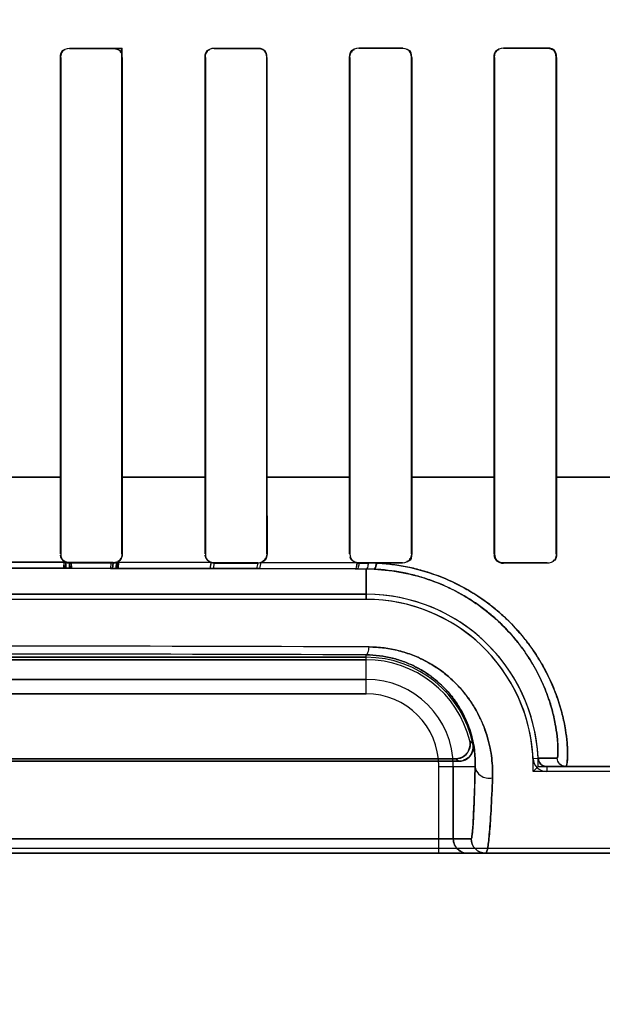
# Model space of a CAD drawing. Header units: millimetres. Extents: x 0 to 297, y 0 to 210.
# Tile 143 of 256: x 58.206 to 58.307, y 156.615 to 156.785. Entities that reach past the tile are written whole.
import ezdxf

# ---------------------------------------------------------------- set-up
doc = ezdxf.new("R2010")
doc.units = ezdxf.units.MM
doc.header["$LTSCALE"] = 16.335
doc.layers.get('0').update_dxf_attribs({"linetype": 'CONTINUOUS'})
for name, color, linetype in [('AXES_REF', 7, 'CONTINUOUS'), ('INTFCLR_1', 7, 'CONTINUOUS'), ('INTFCLR_72935', 7, 'CONTINUOUS')]:
    doc.layers.add(name, color=color, linetype=linetype)

msp = doc.modelspace()

# ---------------------------------------------------------------- linework, layer by layer
at = {"color": 7, "linetype": 'Continuous'}
for radius in [4.8479140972, 4.8475, 4.8164570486]:
    msp.add_circle((57.445730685, 154.9564782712), radius, dxfattribs=at)
msp.add_arc((57.445730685, 154.9564782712), 4.8, 278.2771290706, 261.7228709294, dxfattribs=at)
at = {"layer": 'AXES_REF', "color": 9, "linetype": 'Continuous'}
for radius in [4.4222561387, 2.9642884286]:
    msp.add_circle((57.445730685, 154.9564782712), radius, dxfattribs=at)
at = {"layer": 'AXES_REF', "color": 7, "linetype": 'Continuous'}
msp.add_arc((57.445730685, 154.9564782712), 4.91, 143.2753778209, 36.724622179, dxfattribs=at)
at = {"layer": 'INTFCLR_1', "color": 9, "linetype": 'Continuous'}
for p, q in [((58.2971204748, 156.7805627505), (58.2971204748, 156.7806184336)), ((58.2130827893, 156.7789711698), (58.2130304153, 156.7789711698)), ((58.21462047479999, 156.7805613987), (58.21462047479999, 156.7805090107)), ((58.22212047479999, 156.7805101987), (58.22212047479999, 156.7805626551)), ((58.2237123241, 156.7789711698), (58.2236598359, 156.7789711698)), ((58.2380765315, 156.7789711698), (58.23802381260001, 156.7789711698)), ((58.2396204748, 156.7805685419), (58.2396204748, 156.7805157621)), ((58.24712047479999, 156.7805193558), (58.24712047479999, 156.7805723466)), ((58.2487225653, 156.7789711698), (58.2486694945, 156.7789711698)), ((58.2630621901, 156.7789711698), (58.263008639, 156.7789711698)), ((58.2646204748, 156.7805842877), (58.2646204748, 156.7805306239)), ((58.2721204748, 156.7805367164), (58.2721204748, 156.7805907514)), ((58.2737415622, 156.7789711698), (58.273687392, 156.7789711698)), ((58.2880393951, 156.7789711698), (58.2879844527, 156.7789711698)), ((58.2896204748, 156.7806091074), (58.2896204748, 156.7805539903)), ((58.2987699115, 156.7789711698), (58.2987140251, 156.7789711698)), ((58.2130873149, 156.7064701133), (58.1986469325, 156.7064701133)), ((58.2380788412, 156.7064701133), (58.22365741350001, 156.7064701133)), ((58.2630617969, 156.7064701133), (58.248670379, 156.7064701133)), ((58.2880394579, 156.7064701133), (58.27368727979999, 156.7064701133)), ((58.31300832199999, 156.7064701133), (58.2987139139, 156.7064701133)), ((58.2130241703, 156.6932177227), (58.2130780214, 156.6932177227)), ((58.22366461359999, 156.6932177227), (58.2237185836, 156.6932177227)), ((58.2380175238, 156.6932177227), (58.2380717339, 156.6932177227)), ((58.2486743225, 156.6932177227), (58.2487288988, 156.6932177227)), ((58.2630022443, 156.6932177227), (58.2630573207, 156.6932177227)), ((58.27369231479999, 156.6932177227), (58.273748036, 156.6932177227)), ((58.2879778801, 156.6932177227), (58.2880344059, 156.6932177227)), ((58.29871909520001, 156.6932177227), (58.2987766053, 156.6932177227)), ((58.1977705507, 156.6917584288), (58.2139704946, 156.6917584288)), ((58.2139291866, 156.6906980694), (58.1978117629, 156.6906980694)), ((58.22203336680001, 156.6906914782), (58.2145736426, 156.690697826)), ((58.21462047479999, 156.6916739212), (58.21462047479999, 156.6916196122)), ((58.22212047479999, 156.6916183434), (58.22212047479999, 156.6916727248)), ((58.2388591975, 156.6906629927), (58.2226594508, 156.6906906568)), ((58.22275305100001, 156.691748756), (58.2390430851, 156.6917202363)), ((58.23904308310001, 156.6917202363), (58.23885919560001, 156.6906629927)), ((58.2394382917, 156.6906617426), (58.2388591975, 156.6906629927)), ((58.2396204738, 156.6916123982), (58.2394382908, 156.6906617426)), ((58.24689684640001, 156.6906425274), (58.2394382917, 156.6906617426)), ((58.2396204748, 156.6916671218), (58.2396204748, 156.6916123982)), ((58.2474172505, 156.6906409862), (58.24689684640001, 156.6906425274)), ((58.2471204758, 156.6916085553), (58.2468968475, 156.6906425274)), ((58.24712047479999, 156.6916085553), (58.24712047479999, 156.6916635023)), ((58.2476488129, 156.6916975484), (58.2474172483, 156.6906409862)), ((58.2639317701, 156.6905837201), (58.2474172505, 156.6906409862)), ((58.2476488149, 156.6916975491), (58.264255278, 156.6916385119)), ((58.2642979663, 156.6905822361), (58.2639317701, 156.6905837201)), ((58.2658704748, 156.6905757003), (58.2642979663, 156.6905822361)), ((58.2646204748, 156.6916521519), (58.2646204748, 156.6915964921)), ((58.2658704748, 156.6905757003), (58.2658704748, 156.6853299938)), ((58.2721204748, 156.691589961), (58.2721204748, 156.6916460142)), ((58.2896204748, 156.6916286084), (58.2896204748, 156.6915714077)), ((58.2971204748, 156.691561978), (58.2971204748, 156.6916197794)), ((58.2658704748, 156.6690144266), (58.2658704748, 156.6757431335)), ((58.1458704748, 156.6715140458), (58.2658704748, 156.6715140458)), ((58.2658704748, 156.6690144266), (58.1458704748, 156.6690144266)), ((58.2784137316, 156.6414711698), (58.2784137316, 156.6564711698)), ((58.2784137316, 156.6564711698), (58.2847039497, 156.6564711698)), ((58.2809133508, 156.6564711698), (58.2809133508, 156.6439711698)), ((58.2946960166, 156.6578567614), (58.2955766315, 156.6578991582)), ((58.2988688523, 156.6579060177), (58.2955766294, 156.6578991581)), ((58.2970751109, 156.6564711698), (58.2970751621, 156.6555895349)), ((58.2970752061, 156.6564711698), (58.4166464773, 156.6564711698)), ((58.2840086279, 156.6439711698), (58.1277323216, 156.6439711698)), ((57.995094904, 156.6414711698), (58.4166460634, 156.6414711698))]:
    msp.add_line(p, q, dxfattribs=at)
at = {"layer": 'INTFCLR_1', "color": 6, "linetype": 'Continuous'}
for p, q in [((58.2130304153, 156.7064711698), (58.2130304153, 156.7789711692)), ((58.2130827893, 156.7064711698), (58.2130827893, 156.7789711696)), ((58.2236598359, 156.7789711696), (58.2236598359, 156.7064711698)), ((58.2237123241, 156.7789711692), (58.2237123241, 156.7064711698)), ((58.23802381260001, 156.7064711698), (58.23802381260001, 156.7789711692)), ((58.2380765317, 156.7064711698), (58.2380765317, 156.7789711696)), ((58.2486694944, 156.7789711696), (58.2486694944, 156.7064711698)), ((58.2487225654, 156.7789711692), (58.2487225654, 156.7064711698)), ((58.2630086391, 156.7064711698), (58.2630086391, 156.7789711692)), ((58.2630621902, 156.7064711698), (58.2630621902, 156.7789711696)), ((58.2721204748, 156.7805907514), (58.2646204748, 156.7805842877)), ((58.2736873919, 156.7789711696), (58.2736873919, 156.7064711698)), ((58.2737415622, 156.7789711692), (58.2737415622, 156.7064711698)), ((58.2879844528, 156.7064711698), (58.2879844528, 156.7789711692)), ((58.2880393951, 156.7064711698), (58.2880393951, 156.7789711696)), ((58.298714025, 156.7789711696), (58.298714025, 156.7064711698)), ((58.2987699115, 156.7789711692), (58.2987699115, 156.7064711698)), ((58.2130241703, 156.6932177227), (58.2130304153, 156.7064711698)), ((58.2130780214, 156.6932177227), (58.2130827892, 156.7064711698)), ((58.2236598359, 156.7064711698), (58.22366461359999, 156.6932177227)), ((58.2237123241, 156.7064711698), (58.2237185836, 156.6932177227)), ((58.2380175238, 156.6932177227), (58.23802381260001, 156.7064711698)), ((58.2380717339, 156.6932177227), (58.2380765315, 156.7064711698)), ((58.2486694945, 156.7064711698), (58.2486743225, 156.6932177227)), ((58.2487225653, 156.7064711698), (58.2487288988, 156.6932177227)), ((58.2630022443, 156.6932177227), (58.263008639, 156.7064711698)), ((58.2630573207, 156.6932177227), (58.2630621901, 156.7064711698)), ((58.273687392, 156.7064711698), (58.27369231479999, 156.6932177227)), ((58.2737415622, 156.7064711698), (58.273748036, 156.6932177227)), ((58.2879778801, 156.6932177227), (58.2879844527, 156.7064711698)), ((58.2880344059, 156.6932177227), (58.2880393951, 156.7064711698)), ((58.2987140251, 156.7064711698), (58.29871909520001, 156.6932177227)), ((58.2987699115, 156.7064711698), (58.2987766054, 156.6932177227)), ((58.22212047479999, 156.6916727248), (58.21462047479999, 156.6916739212)), ((58.21462047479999, 156.6916196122), (58.22212047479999, 156.6916183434)), ((58.2390430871, 156.6917202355), (58.2396204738, 156.6916123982)), ((58.24712047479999, 156.6916635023), (58.2396204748, 156.6916671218)), ((58.2396204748, 156.6916123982), (58.24712047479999, 156.6916085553)), ((58.2721204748, 156.6916460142), (58.2646204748, 156.6916521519)), ((58.2646204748, 156.6915964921), (58.26620208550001, 156.6915951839)), ((58.2676470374, 156.6915939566), (58.26620208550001, 156.6915951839)), ((58.2721204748, 156.691589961), (58.2676470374, 156.6915939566)), ((58.2971204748, 156.6916197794), (58.2896204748, 156.6916286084)), ((58.2971204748, 156.691561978), (58.2896204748, 156.6915714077)), ((58.1458704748, 156.6862116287), (58.2658704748, 156.6862116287)), ((58.2658704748, 156.6853299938), (58.1458704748, 156.6853299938)), ((58.2658704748, 156.6753299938), (58.1458704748, 156.6753299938)), ((58.1458704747, 156.6748925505), (58.2658704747, 156.6748925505)), ((58.1298532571, 156.6573528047), (58.2818876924, 156.6573528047)), ((58.2813391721, 156.657790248), (58.13040177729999, 156.657790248)), ((58.4221204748, 156.6555895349), (58.29707513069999, 156.6555895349)), ((57.9950944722, 156.6423528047), (58.4166464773, 156.6423528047))]:
    msp.add_line(p, q, dxfattribs=at)
at = {"layer": 'INTFCLR_1', "color": 7, "linetype": 'Continuous'}
for p, q in [((58.213635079, 156.6918638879), (58.2135684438, 156.690698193)), ((58.2135684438, 156.690698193), (58.2148959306, 156.6906976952)), ((58.2149676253, 156.691581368), (58.213635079, 156.6918638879)), ((58.2139291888, 156.6906980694), (58.2139741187, 156.6917563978)), ((58.2146204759, 156.6916196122), (58.2145736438, 156.690697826)), ((58.2148959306, 156.6906976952), (58.2149676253, 156.691581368)), ((58.2217394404, 156.6915726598), (58.2216785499, 156.69069194)), ((58.2216785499, 156.69069194), (58.2229724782, 156.6906902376)), ((58.22304779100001, 156.6918431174), (58.2217394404, 156.6915726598)), ((58.2220333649, 156.6906914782), (58.2221204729, 156.6916183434)), ((58.2226594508, 156.6906906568), (58.22203336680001, 156.6906914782)), ((58.22275305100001, 156.691748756), (58.2226594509, 156.6906906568)), ((58.2229724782, 156.6906902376), (58.22304779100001, 156.6918431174))]:
    msp.add_line(p, q, dxfattribs=at)
for points in [[(58.2139741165, 156.6917563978), (58.21404267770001, 156.6917279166), (58.2141124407, 156.69170267), (58.2141832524, 156.6916807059), (58.2142549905, 156.6916620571), (58.2143274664, 156.6916467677), (58.2144004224, 156.6916348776), (58.2144736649, 156.6916263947), (58.2145470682, 156.6916213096), (58.21462047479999, 156.6916196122)], [(58.22212047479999, 156.6916183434), (58.2221927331, 156.6916199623), (58.2222648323, 156.6916248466), (58.2223366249, 156.6916329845), (58.2224079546, 156.691644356), (58.2224786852, 156.691658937), (58.2225487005, 156.6916767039), (58.2226178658, 156.6916976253), (58.22268602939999, 156.6917216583), (58.22275305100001, 156.691748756)], [(58.2889870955, 156.6916990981), (58.2890545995, 156.6916725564), (58.2891232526, 156.6916490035), (58.2891929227, 156.691628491), (58.2892636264, 156.6916110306), (58.2893350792, 156.6915967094), (58.2894066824, 156.6915856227), (58.28947813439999, 156.6915777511), (58.2895494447, 156.6915730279), (58.2896204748, 156.6915714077)], [(58.2955766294, 156.6578991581), (58.2955842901, 156.657803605), (58.2955979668, 156.6577091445), (58.2956175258, 156.6576161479), (58.2956427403, 156.6575252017), (58.2956734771, 156.6574364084), (58.2957098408, 156.6573494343), (58.2957518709, 156.657264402), (58.2957993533, 156.6571819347), (58.2958520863, 156.6571024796), (58.2959098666, 156.6570264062), (58.29597250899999, 156.6569540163), (58.2960397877, 156.65688563)], [(58.2960397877, 156.65688563), (58.2960695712, 156.6568579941), (58.2961022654, 156.6568293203), (58.29613800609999, 156.6567998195), (58.2961769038, 156.6567697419), (58.2962191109, 156.6567393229), (58.2962648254, 156.6567087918), (58.2963146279, 156.656678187), (58.2963681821, 156.6566481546), (58.2964242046, 156.6566197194), (58.2964817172, 156.6565935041), (58.29654161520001, 156.6565692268), (58.2966053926, 156.6565465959), (58.2966734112, 156.6565259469), (58.29674529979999, 156.6565078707), (58.2968214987, 156.6564927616), (58.29690208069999, 156.6564811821), (58.296986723, 156.6564737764), (58.2970752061, 156.6564711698)]]:
    msp.add_lwpolyline(points, dxfattribs=at)
at = {"layer": 'INTFCLR_1', "color": 6, "linetype": 'Continuous'}
for centre, radius, start, end in [((58.2471195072, 156.6932271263), 0.0016185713, 270.0342266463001, 289.0880179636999), ((58.264622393, 156.6932211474), 0.0016246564, 256.9403349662, 269.9323028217), ((58.2658704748, 156.6564711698), 0.0297404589, 2.7520509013, 89.99999997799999), ((58.2658704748, 156.6564711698), 0.028858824, 2.7519874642, 90.000000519), ((58.2658704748, 156.6564711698), 0.018858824, 11.888915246, 90.00000079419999), ((58.2658704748, 156.6564711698), 0.0184213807, 13.8352360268, 90.00000023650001), ((58.29707502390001, 156.6579712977), 0.0023817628, 182.7563374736, 270.0025623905)]:
    msp.add_arc(centre, radius, start, end, dxfattribs=at)
at = {"layer": 'INTFCLR_1', "color": 9, "linetype": 'Continuous'}
for centre, radius, start, end in [((58.2657214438, 156.6567581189), 0.0338179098, 87.41888879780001, 89.74750805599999), ((58.2059301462, 142.0937259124), 14.583512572, 89.7625335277, 90.23793416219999), ((58.2058702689, 141.7472092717), 14.9286544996, 89.76972018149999, 90.2302782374), ((58.2658704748, 156.6564711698), 0.0150428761, 1.31e-08, 89.99999999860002), ((58.2658704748, 156.6564711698), 0.0125432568, 359.9999999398, 89.99999975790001), ((58.2515126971, 156.6251202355), 0.0481478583, 47.0401801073, 47.9559478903), ((58.2558600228, 156.6252787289), 0.0413060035, 50.9411473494, 51.914340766)]:
    msp.add_arc(centre, radius, start, end, dxfattribs=at)
at = {"layer": 'INTFCLR_1', "color": 7, "linetype": 'Continuous'}
msp.add_arc((58.29707502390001, 156.6579712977), 0.0015001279, 182.756353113, 270.0033250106, dxfattribs=at)
at = {"layer": 'INTFCLR_1', "color": 6, "linetype": 'Continuous'}
for centre, major_axis, ratio, start_param, end_param in [((58.20587047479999, 156.7814711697), (0.2607760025, 0), 0.0034906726, -1.2438455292, -1.2133136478), ((58.20587047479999, 156.7814711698), (0.2607760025, 0), 0.0034906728, -1.5372363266, -1.5084419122), ((58.20587047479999, 156.7814711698), (0.2757760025, 0), 0.0034906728, -1.5390623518, -1.5118375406), ((58.20587047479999, 156.7814711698), (0.2607760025, 0), 0.0034906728, -1.4410108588, -1.4119473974), ((58.20587047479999, 156.7814711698), (0.2757760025, 0), 0.0034906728, -1.4481068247, -1.4206549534), ((58.20587047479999, 156.7814711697), (0.2757760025, 0), 0.0034906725, -1.3561158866, -1.328192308), ((58.20587047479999, 156.7814711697), (0.2757760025, 0), 0.0034906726, -1.2622347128, -1.2335556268)]:
    msp.add_ellipse(centre, major_axis=major_axis, ratio=ratio, start_param=start_param, end_param=end_param, dxfattribs=at)
for points in [[(58.2971204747, 156.7806184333), (58.2975952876, 156.7806190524), (58.2984056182, 156.7804788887), (58.2984056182, 156.7800040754)], [(58.2130304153, 156.7789711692), (58.2130304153, 156.7794718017), (58.2132392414, 156.7802948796), (58.2137398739, 156.7802949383)], [(58.2130827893, 156.7789711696), (58.2130827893, 156.7794879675), (58.2133475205, 156.7803101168), (58.2138643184, 156.780310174)], [(58.22212047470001, 156.780510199), (58.2226053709, 156.7805102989), (58.2234024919, 156.7803076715), (58.2234024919, 156.7798227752)], [(58.2237123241, 156.7789711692), (58.2237123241, 156.7794293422), (58.2235769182, 156.7802110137), (58.2231187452, 156.7802109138)], [(58.23802381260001, 156.7789711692), (58.23802381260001, 156.7794730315), (58.2382317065, 156.7802987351), (58.2387335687, 156.7802989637)], [(58.2380765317, 156.7789711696), (58.2380765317, 156.7794904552), (58.2383428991, 156.7803161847), (58.2388621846, 156.7803164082)], [(58.2471204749, 156.7805193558), (58.2476095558, 156.780519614), (58.2484127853, 156.7803136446), (58.2484127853, 156.7798245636)], [(58.2487225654, 156.7789711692), (58.2487225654, 156.779428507), (58.24859207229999, 156.7802111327), (58.2481347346, 156.780210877)], [(58.2630086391, 156.7789711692), (58.2630086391, 156.7794757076), (58.2632144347, 156.7803073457), (58.2637189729, 156.7803077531)], [(58.2630621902, 156.7789711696), (58.2630621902, 156.7794943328), (58.2633288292, 156.7803270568), (58.2638519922, 156.780327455)], [(58.2721204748, 156.7805367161), (58.2726174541, 156.7805371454), (58.2734320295, 156.7803246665), (58.2734320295, 156.7798276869)], [(58.2737415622, 156.7789711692), (58.2737415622, 156.7794300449), (58.2736153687, 156.7802177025), (58.2731564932, 156.7802172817)], [(58.2879844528, 156.7789711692), (58.2879844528, 156.7794256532), (58.28809749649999, 156.7802103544), (58.2885519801, 156.7802108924)], [(58.2880393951, 156.7789711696), (58.2880393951, 156.7794993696), (58.2883043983, 156.7803423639), (58.2888325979, 156.7803429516)], [(58.2971204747, 156.7805627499), (58.2976294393, 156.7805633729), (58.2984610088, 156.7803407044), (58.2984610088, 156.7798317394)], [(58.2139741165, 156.6917563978), (58.2135245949, 156.6919555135), (58.2130535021, 156.6924174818), (58.2130539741, 156.6929091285)], [(58.21462047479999, 156.6916739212), (58.214110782, 156.6916739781), (58.2132921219, 156.6919222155), (58.2132924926, 156.6924319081)], [(58.22275305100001, 156.691748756), (58.2232201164, 156.6919500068), (58.2236964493, 156.6924396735), (58.22369596, 156.6929482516)], [(58.22366461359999, 156.6932177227), (58.2236649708, 156.6927276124), (58.22345553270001, 156.6919241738), (58.22296542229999, 156.6919242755)], [(58.2390430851, 156.6917202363), (58.2385513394, 156.6919102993), (58.2380403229, 156.6924165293), (58.2380408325, 156.6929437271)], [(58.2396204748, 156.6916671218), (58.2391355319, 156.691667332), (58.2383358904, 156.6918657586), (58.2383362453, 156.6923507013)], [(58.2486743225, 156.6932177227), (58.2486747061, 156.692696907), (58.2484102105, 156.6918664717), (58.2478893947, 156.6918667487)], [(58.2487288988, 156.6932177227), (58.24872934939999, 156.6927549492), (58.248567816, 156.6921167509), (58.24813066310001, 156.691964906)], [(58.264255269, 156.6916385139), (58.2637684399, 156.6917516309), (58.2631172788, 156.692115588), (58.2631177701, 156.6926153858)], [(58.2646204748, 156.6916521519), (58.2641285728, 156.691652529), (58.263319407, 156.6918573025), (58.2633197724, 156.6923492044)], [(58.27369231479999, 156.6932177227), (58.2736927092, 156.6926925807), (58.2734283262, 156.6918537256), (58.2729031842, 156.6918541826)], [(58.273748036, 156.6932177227), (58.273748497, 156.6927545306), (58.2736187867, 156.6919603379), (58.2731555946, 156.691960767)], [(58.2896204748, 156.6916286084), (58.2891181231, 156.6916291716), (58.2882943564, 156.6918429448), (58.2882947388, 156.6923452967)], [(58.29871909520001, 156.6932177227), (58.2987194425, 156.6927687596), (58.2986009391, 156.6919954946), (58.2981519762, 156.6919960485)], [(58.2987766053, 156.6932177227), (58.298777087, 156.6927498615), (58.29865027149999, 156.6919455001), (58.29818241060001, 156.691946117)]]:
    msp.add_open_spline(points, degree=3, dxfattribs=at)
at = {"layer": 'INTFCLR_1', "color": 7, "linetype": 'Continuous'}
for points in [[(58.2879778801, 156.6932177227), (58.28797736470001, 156.6927134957), (58.28820708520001, 156.6920686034), (58.28867215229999, 156.6918737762)], [(58.2896204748, 156.6915714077), (58.2891016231, 156.6915717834), (58.2882475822, 156.691790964), (58.288250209, 156.6923098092)]]:
    msp.add_open_spline(points, degree=3, dxfattribs=at)
at = {"layer": 'INTFCLR_1', "color": 9, "linetype": 'Continuous'}
for points, knots in [([(58.2642552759, 156.6916385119), (58.2642363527, 156.6913841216), (58.2641917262, 156.6910744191), (58.2640514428, 156.690592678), (58.2639317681, 156.6905837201)], [0, 0, 0, 0, 0.6800622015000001, 1, 1, 1, 1]), ([(58.2646204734, 156.6915964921), (58.2646003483, 156.6913512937), (58.2645563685, 156.6910505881), (58.2644136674, 156.6905908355), (58.264297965, 156.6905822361)], [0, 0, 0, 0, 0.6795377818, 1, 1, 1, 1]), ([(58.2662020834, 156.6915951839), (58.2661815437, 156.6913486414), (58.2661376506, 156.6910438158), (58.2659877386, 156.6905841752), (58.2658704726, 156.6905757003)], [0, 0, 0, 0, 0.6778576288, 1, 1, 1, 1]), ([(58.2676470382, 156.6915939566), (58.2676160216, 156.691337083), (58.267558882, 156.6910144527), (58.267369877, 156.6905450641), (58.2672443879, 156.6905417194)], [0, 0, 0, 0, 0.6733216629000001, 1, 1, 1, 1]), ([(58.2672443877, 156.6905417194), (58.2680891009, 156.6905036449), (58.2697696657, 156.6903645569), (58.2730468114, 156.6898447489), (58.2769761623, 156.6887699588), (58.2806610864, 156.6871664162), (58.2833936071, 156.685615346), (58.2859149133, 156.6839434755), (58.2887415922, 156.6816308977), (58.2911839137, 156.679039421), (58.2928617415, 156.6768855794), (58.294299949, 156.6747909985), (58.2957693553, 156.6722058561), (58.2968987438, 156.6696087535), (58.2975847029, 156.6676370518), (58.2981031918, 156.6658893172), (58.29855338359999, 156.6639267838), (58.2988253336, 156.6621109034), (58.2989430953, 156.6608654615), (58.29899680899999, 156.6599954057), (58.2990119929, 156.6592167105), (58.2990004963, 156.6585026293), (58.2989482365, 156.6581702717), (58.2989188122, 156.6579070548), (58.2988688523, 156.6579060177)], [0, 0, 0, 0, 0.0504212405, 0.1004377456, 0.1977142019, 0.2924207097, 0.3392293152, 0.3849396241, 0.4726918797, 0.5563308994, 0.5966842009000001, 0.635405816, 0.7077615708, 0.7736070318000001, 0.8039698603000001, 0.8322052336, 0.8822780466, 0.9239110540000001, 0.9415341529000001, 0.9569574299, 0.9756299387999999, 0.9889568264, 0.9970202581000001, 1, 1, 1, 1]), ([(58.2676470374, 156.6915939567), (58.2685337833, 156.6915530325), (58.2702981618, 156.6914038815), (58.2737389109, 156.6908450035), (58.2778644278, 156.6896879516), (58.281727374, 156.6879632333), (58.28458943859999, 156.6862955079), (58.28723251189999, 156.6844961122), (58.2901916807, 156.682005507), (58.2927401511, 156.6792189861), (58.294486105, 156.6769024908), (58.2959820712, 156.6746474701), (58.2975030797, 156.6718640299), (58.2986618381, 156.6690706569), (58.2993556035, 156.6669488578), (58.29987615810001, 156.6650672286), (58.3003150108, 156.6629523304), (58.3005797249, 156.6608586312), (58.3006710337, 156.6592473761), (58.30067592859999, 156.65812182), (58.3006113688, 156.6572335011), (58.300541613, 156.6567803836), (58.30043760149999, 156.6564711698), (58.3003672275, 156.6564711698)], [0, 0, 0, 0, 0.04984565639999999, 0.0993063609, 0.1955864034, 0.2894932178, 0.3359887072, 0.3814539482, 0.4689086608, 0.5524835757, 0.5928872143, 0.6317034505, 0.7043587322, 0.7706014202, 0.801198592, 0.829664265, 0.8802021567, 0.9222804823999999, 0.9481976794, 0.9704372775, 0.9863342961, 0.9960483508, 1, 1, 1, 1]), ([(58.265870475, 156.6757431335), (58.2660302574, 156.675755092), (58.2662636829, 156.6763564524), (58.2663326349, 156.6767785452), (58.2663723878, 156.677113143)], [0, 0, 0, 0, 0.3222760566, 1, 1, 1, 1]), ([(58.2663723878, 156.677113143), (58.2672481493, 156.6771104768), (58.268979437, 156.6769937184), (58.2715124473, 156.6765075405), (58.2739159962, 156.6757348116), (58.276163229, 156.674707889), (58.2782286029, 156.6734617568), (58.2806771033, 156.6715835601), (58.2827552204, 156.6693855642), (58.2844094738, 156.6669927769), (58.285734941, 156.6646132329), (58.2866948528, 156.6621494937), (58.2873001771, 156.6596810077), (58.2876688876, 156.6573462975), (58.2877385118, 156.6556035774), (58.2876950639, 156.6544715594)], [0, 0, 0, 0, 0.0757759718, 0.1496710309, 0.2226564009, 0.2936903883, 0.3629880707, 0.4309042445, 0.5602776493, 0.6225012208, 0.682281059, 0.7956567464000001, 0.8498655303, 0.9019795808, 1, 1, 1, 1]), ([(58.265870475, 156.6757431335), (58.2666392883, 156.6757396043), (58.26815865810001, 156.6756404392), (58.270382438, 156.6752244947), (58.2724937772, 156.6745660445), (58.2744687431, 156.6736903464), (58.2762847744, 156.672627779), (58.27843695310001, 156.6710301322), (58.2802701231, 156.6691589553), (58.2817345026, 156.667118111), (58.2829082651, 156.6650955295), (58.2837658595, 156.6629993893), (58.2843135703, 156.6608977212), (58.2846552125, 156.6589147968), (58.2847304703, 156.6574332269), (58.2847039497, 156.6564711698)], [0, 0, 0, 0, 0.07690056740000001, 0.1518542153, 0.2257912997, 0.2976054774, 0.3674917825, 0.4357938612, 0.5653026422, 0.6273116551, 0.6867147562, 0.7989149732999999, 0.8524020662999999, 0.9037346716, 1, 1, 1, 1]), ([(58.2840086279, 156.6439711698), (58.2840811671, 156.6439718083), (58.2841177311, 156.6443608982), (58.2843007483, 156.6452341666), (58.28439145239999, 156.6477151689), (58.28458366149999, 156.6515098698), (58.2846596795, 156.6546616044), (58.2847039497, 156.6564711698)], [0, 0, 0, 0, 0.0173533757, 0.0648921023, 0.2544547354, 0.5669894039, 1, 1, 1, 1]), ([(58.2847039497, 156.6564711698), (58.2847114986, 156.655864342), (58.2855696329, 156.654578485), (58.28699982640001, 156.6543637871), (58.2876950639, 156.6544715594)], [0, 0, 0, 0, 0.4631161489, 1, 1, 1, 1]), ([(58.3003672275, 156.6564711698), (58.2999946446, 156.6564711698), (58.2992201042, 156.6567730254), (58.2988850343, 156.6575337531), (58.2988688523, 156.6579060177)], [0, 0, 0, 0, 0.4999776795, 1, 1, 1, 1]), ([(58.2876950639, 156.6544715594), (58.2876231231, 156.6525891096), (58.2875095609, 156.6499611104), (58.287311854, 156.646725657), (58.2871666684, 156.64488012), (58.2870249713, 156.643460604), (58.2868660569, 156.642390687), (58.2867440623, 156.6418343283), (58.2865962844, 156.6414711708), (58.2865083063, 156.6414711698)], [0, 0, 0, 0, 0.4308322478, 0.6012018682, 0.7420615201, 0.8526105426, 0.9315352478, 0.9798793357, 1, 1, 1, 1]), ([(58.2809133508, 156.6439711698), (58.2809133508, 156.6434011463), (58.2813695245, 156.6420850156), (58.28270869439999, 156.6414711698), (58.2834129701, 156.6414711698)], [0, 0, 0, 0, 0.447323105, 1, 1, 1, 1]), ([(58.2865083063, 156.6414711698), (58.28587056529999, 156.6414711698), (58.2845418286, 156.6420046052), (58.2840086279, 156.6433333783), (58.2840086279, 156.6439711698)], [0, 0, 0, 0, 0.4999802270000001, 1, 1, 1, 1])]:
    msp.add_open_spline(points, degree=3, knots=knots, dxfattribs=at)
at = {"layer": 'INTFCLR_1', "color": 6, "linetype": 'Continuous'}
for points, knots in [([(58.2837574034, 156.6608762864), (58.2838863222, 156.6603528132), (58.28379943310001, 156.6587923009), (58.2822435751, 156.657790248), (58.2813391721, 156.657790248)], [0, 0, 0, 0, 0.3734727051, 1, 1, 1, 1]), ([(58.2818876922, 156.6573528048), (58.2824173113, 156.6573528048), (58.2838823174, 156.6577955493), (58.2845078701, 156.6594865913), (58.2843247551, 156.6603563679)], [0, 0, 0, 0, 0.373375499, 1, 1, 1, 1])]:
    msp.add_open_spline(points, degree=3, knots=knots, dxfattribs=at)
at = {"layer": 'INTFCLR_72935', "color": 9, "linetype": 'Continuous'}
for p, q in [((58.2971204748, 156.7806184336), (58.2971204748, 156.7805627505)), ((58.2130304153, 156.7789711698), (58.2130827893, 156.7789711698)), ((58.21462047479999, 156.7805090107), (58.21462047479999, 156.7805613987)), ((58.23802381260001, 156.7789711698), (58.2380765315, 156.7789711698)), ((58.2396204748, 156.7805157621), (58.2396204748, 156.7805685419)), ((58.24712047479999, 156.7805723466), (58.24712047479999, 156.7805193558)), ((58.2486694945, 156.7789711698), (58.2487225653, 156.7789711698)), ((58.263008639, 156.7789711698), (58.2630621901, 156.7789711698)), ((58.2646204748, 156.780530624), (58.2646204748, 156.7805842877)), ((58.2721204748, 156.7805907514), (58.2721204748, 156.7805367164)), ((58.273687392, 156.7789711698), (58.2737415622, 156.7789711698)), ((58.2879844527, 156.7789711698), (58.2880393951, 156.7789711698)), ((58.2896204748, 156.7805539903), (58.2896204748, 156.7806091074)), ((58.2987140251, 156.7789711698), (58.2987699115, 156.7789711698)), ((58.1986536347, 156.7064701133), (58.213094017, 156.7064701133)), ((58.2236571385, 156.7064701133), (58.23807826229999, 156.7064701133)), ((58.2486713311, 156.7064701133), (58.2630618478, 156.7064701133)), ((58.2736871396, 156.7064701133), (58.2880394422, 156.7064701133)), ((58.2987140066, 156.7064701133), (58.3130077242, 156.7064701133)), ((58.2130780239, 156.6932211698), (58.2130241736, 156.6932211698)), ((58.22371858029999, 156.6932211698), (58.2236646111, 156.6932211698)), ((58.2380717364, 156.6932211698), (58.2380175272, 156.6932211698)), ((58.2487288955, 156.6932211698), (58.24867432, 156.6932211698)), ((58.26305732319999, 156.6932211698), (58.2630022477, 156.6932211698)), ((58.2737480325, 156.6932211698), (58.27369231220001, 156.6932211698)), ((58.2880344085, 156.6932211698), (58.2879778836, 156.6932211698)), ((58.2987766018, 156.6932211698), (58.2987190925, 156.6932211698)), ((58.2139782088, 156.6917584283), (58.1977630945, 156.6917584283)), ((58.1978039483, 156.6906980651), (58.2139370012, 156.6906980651)), ((58.2145735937, 156.6906978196), (58.22203327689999, 156.6906914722)), ((58.21462047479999, 156.691623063), (58.21462047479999, 156.6916773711)), ((58.22212047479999, 156.6916761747), (58.22212047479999, 156.6916217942)), ((58.2226514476, 156.690690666), (58.2388682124, 156.6906629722)), ((58.2390521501, 156.6917202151), (58.222745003, 156.6917487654)), ((58.2390521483, 156.6917202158), (58.2388682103, 156.6906629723)), ((58.2388682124, 156.6906629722), (58.239438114, 156.690661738)), ((58.239438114, 156.690661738), (58.2468966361, 156.6906425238)), ((58.2396204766, 156.691615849), (58.2394381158, 156.690661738)), ((58.2396204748, 156.691615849), (58.2396204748, 156.6916705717)), ((58.2471204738, 156.6916120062), (58.2468966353, 156.6906425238)), ((58.2468966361, 156.6906425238), (58.2474073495, 156.6906410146)), ((58.24712047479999, 156.6916669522), (58.24712047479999, 156.6916120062)), ((58.2476388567, 156.6916975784), (58.2474073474, 156.6906410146)), ((58.2474073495, 156.6906410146), (58.2639471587, 156.6905836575)), ((58.2642707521, 156.6916384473), (58.2476388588, 156.6916975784)), ((58.2639471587, 156.6905836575), (58.2642976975, 156.6905822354)), ((58.2642976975, 156.6905822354), (58.2658704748, 156.6905756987)), ((58.2646204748, 156.691599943), (58.2646204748, 156.6916556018)), ((58.2658704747, 156.6853299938), (58.2658704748, 156.6905756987)), ((58.2721204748, 156.6916494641), (58.2721204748, 156.6915934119)), ((58.2896204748, 156.6915748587), (58.2896204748, 156.6916320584)), ((58.2971204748, 156.6916232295), (58.2971204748, 156.6915654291)), ((58.2658704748, 156.6690144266), (58.2658704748, 156.6757431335)), ((58.2658704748, 156.6715140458), (58.1458704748, 156.6715140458)), ((58.1458704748, 156.6690144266), (58.2658704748, 156.6690144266)), ((58.2784137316, 156.6414711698), (58.2784137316, 156.6564711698)), ((58.2784137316, 156.6564711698), (58.2847039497, 156.6564711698)), ((58.2809133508, 156.6439711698), (58.2809133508, 156.6564711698)), ((58.2955766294, 156.6578991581), (58.2988688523, 156.6579060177)), ((58.4166464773, 156.6564711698), (58.29707513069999, 156.6564711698)), ((58.1277323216, 156.6439711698), (58.2840086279, 156.6439711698)), ((58.4166460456, 156.6414711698), (57.9950948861, 156.6414711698))]:
    msp.add_line(p, q, dxfattribs=at)
at = {"layer": 'INTFCLR_72935', "color": 6, "linetype": 'Continuous'}
for p, q in [((58.2130304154, 156.7789711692), (58.2130304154, 156.7064711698)), ((58.2130827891, 156.7789711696), (58.2130827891, 156.7064711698)), ((58.2236598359, 156.7805105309), (58.2237123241, 156.7805630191)), ((58.223659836, 156.7064711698), (58.223659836, 156.7805105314)), ((58.2237123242, 156.7064711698), (58.2237123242, 156.7805630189)), ((58.23802381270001, 156.7789711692), (58.23802381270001, 156.7064711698)), ((58.2380765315, 156.7789711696), (58.2380765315, 156.7064711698)), ((58.2486694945, 156.7064711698), (58.2486694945, 156.7789711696)), ((58.2487225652, 156.7064711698), (58.2487225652, 156.7789711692)), ((58.263008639, 156.7789711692), (58.263008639, 156.7064711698)), ((58.26306219, 156.7789711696), (58.26306219, 156.7064711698)), ((58.2736873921, 156.7064711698), (58.2736873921, 156.7789711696)), ((58.2737415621, 156.7064711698), (58.2737415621, 156.7789711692)), ((58.2879844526, 156.7789711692), (58.2879844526, 156.7064711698)), ((58.288039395, 156.7789711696), (58.288039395, 156.7064711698)), ((58.2987140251, 156.7064711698), (58.2987140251, 156.7789711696)), ((58.2987699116, 156.7064711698), (58.2987699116, 156.7789711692)), ((58.2130241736, 156.6932211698), (58.2130304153, 156.7064711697)), ((58.2130827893, 156.7064711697), (58.2130780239, 156.6932211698)), ((58.2236646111, 156.6932211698), (58.2236598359, 156.7064711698)), ((58.2237123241, 156.7064711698), (58.22371858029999, 156.6932211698)), ((58.2380175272, 156.6932211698), (58.23802381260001, 156.7064711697)), ((58.2380765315, 156.7064711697), (58.2380717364, 156.6932211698)), ((58.24867432, 156.6932211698), (58.2486694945, 156.7064711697)), ((58.2487225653, 156.7064711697), (58.2487288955, 156.6932211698)), ((58.2630022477, 156.6932211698), (58.263008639, 156.7064711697)), ((58.2630621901, 156.7064711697), (58.26305732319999, 156.6932211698)), ((58.27369231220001, 156.6932211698), (58.273687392, 156.7064711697)), ((58.2737415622, 156.7064711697), (58.2737480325, 156.6932211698)), ((58.2879778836, 156.6932211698), (58.2879844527, 156.7064711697)), ((58.2880393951, 156.7064711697), (58.2880344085, 156.6932211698)), ((58.2987190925, 156.6932211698), (58.2987140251, 156.7064711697)), ((58.2987699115, 156.7064711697), (58.2987766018, 156.6932211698)), ((58.21462047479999, 156.6916773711), (58.22212047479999, 156.6916761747)), ((58.22212047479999, 156.6916217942), (58.21462047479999, 156.691623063)), ((58.2396204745, 156.691615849), (58.2390521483, 156.6917202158)), ((58.2396204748, 156.6916705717), (58.24712047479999, 156.6916669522)), ((58.24712047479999, 156.6916120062), (58.2396204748, 156.691615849)), ((58.2646204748, 156.6916556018), (58.2721204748, 156.6916494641)), ((58.2662023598, 156.6915986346), (58.2646204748, 156.691599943)), ((58.26756863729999, 156.691597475), (58.2662023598, 156.6915986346)), ((58.2721204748, 156.6915934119), (58.26756863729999, 156.691597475)), ((58.2896204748, 156.6916320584), (58.2971204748, 156.6916232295)), ((58.2971204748, 156.6915654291), (58.2896204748, 156.6915748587)), ((58.2658704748, 156.6862116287), (58.1458704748, 156.6862116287)), ((58.2658704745, 156.6853299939), (58.1458704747, 156.6853299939)), ((58.1458704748, 156.6753299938), (58.2658704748, 156.6753299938)), ((58.2658704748, 156.6748925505), (58.1458704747, 156.6748925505)), ((58.2818876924, 156.6573528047), (58.1298532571, 156.6573528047)), ((58.1304017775, 156.657790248), (58.2813391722, 156.657790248)), ((58.2956109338, 156.6564711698), (58.2947158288, 156.6555895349)), ((58.2956109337, 156.6564711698), (58.29707513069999, 156.6564711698)), ((58.4221204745, 156.6555895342), (58.2947158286, 156.6555895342)), ((57.9950944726, 156.6423528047), (58.4166464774, 156.6423528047))]:
    msp.add_line(p, q, dxfattribs=at)
at = {"layer": 'INTFCLR_72935', "color": 7, "linetype": 'Continuous'}
for p, q in [((58.2149334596, 156.690697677), (58.2136187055, 156.6906981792)), ((58.2139819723, 156.6917563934), (58.2139369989, 156.6906980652)), ((58.2139370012, 156.6906980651), (58.2145735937, 156.6906978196)), ((58.2145735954, 156.6906978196), (58.2146204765, 156.691623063)), ((58.2148661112, 156.6916361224), (58.2149334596, 156.690697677)), ((58.2217241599, 156.690691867), (58.2217875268, 156.6915867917)), ((58.22300507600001, 156.690690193), (58.2217241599, 156.690691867)), ((58.2217875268, 156.6915867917), (58.22308295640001, 156.6918506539)), ((58.2221204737, 156.6916217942), (58.2220332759, 156.6906914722)), ((58.2226514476, 156.690690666), (58.222745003, 156.6917487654)), ((58.22308295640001, 156.6918506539), (58.22300507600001, 156.690690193))]:
    msp.add_line(p, q, dxfattribs=at)
for points in [[(58.21462047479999, 156.691623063), (58.2145477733, 156.6916247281), (58.2144751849, 156.6916297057), (58.214402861, 156.6916379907), (58.2143309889, 156.6916495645), (58.2142596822, 156.6916644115), (58.2141889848, 156.6916825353), (58.2141190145, 156.6917039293), (58.21404996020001, 156.6917285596), (58.2139819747, 156.6917563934)], [(58.222745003, 156.6917487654), (58.2226787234, 156.6917223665), (58.2226113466, 156.6916989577), (58.2225430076, 156.6916785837), (58.22247384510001, 156.6916612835), (58.2224039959, 156.6916470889), (58.2223335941, 156.6916360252), (58.2222627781, 156.6916281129), (58.2221916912, 156.6916233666), (58.22212047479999, 156.6916217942)], [(58.2896204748, 156.6915748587), (58.2895490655, 156.6915764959), (58.2894776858, 156.6915812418), (58.28940647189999, 156.6915891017), (58.2893356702, 156.6916000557), (58.2892653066, 156.6916141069), (58.2891951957, 156.6916313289), (58.28912538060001, 156.6916517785), (58.2890561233, 156.691675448), (58.2889875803, 156.6917023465)]]:
    msp.add_lwpolyline(points, dxfattribs=at)
at = {"layer": 'INTFCLR_72935', "color": 6, "linetype": 'Continuous'}
for centre, radius, start, end in [((58.2471196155, 156.693230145), 0.0016181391, 270.0303931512, 288.7166286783), ((58.2646223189, 156.6932241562), 0.0016242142, 257.4991620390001, 269.9349507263), ((58.2658704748, 156.6564711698), 0.0297404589, 0, 89.99999998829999), ((58.2658704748, 156.6564711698), 0.028858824, 358.2493444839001, 90.000000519), ((58.2658704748, 156.6564711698), 0.018858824, 11.888915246, 90.00000079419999), ((58.2658704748, 156.6564711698), 0.0184213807, 13.8352360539, 89.9999998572)]:
    msp.add_arc(centre, radius, start, end, dxfattribs=at)
at = {"layer": 'INTFCLR_72935', "color": 9, "linetype": 'Continuous'}
for centre, radius, start, end in [((58.2657214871, 156.6567584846), 0.0338175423, 87.54559419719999, 89.74757389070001), ((58.2058707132, 142.0810058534), 14.596233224, 89.7625064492, 90.2374954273), ((58.2058706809, 141.7475087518), 14.9283550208, 89.76971714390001, 90.2302844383), ((58.2658704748, 156.6564711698), 0.0150428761, 0, 89.99999998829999), ((58.2658704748, 156.6564711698), 0.0125432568, 359.9999999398, 89.99999975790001), ((58.2515126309, 156.6251201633), 0.0481479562, 47.04018102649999, 47.9559469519), ((58.2558600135, 156.6252787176), 0.0413060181, 50.9411472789, 51.914340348)]:
    msp.add_arc(centre, radius, start, end, dxfattribs=at)
at = {"layer": 'INTFCLR_72935', "color": 6, "linetype": 'Continuous'}
for centre, major_axis, ratio, start_param, end_param in [((58.20587047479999, 156.7814711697), (0.2607760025, 0), 0.0034906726, -1.2438455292, -1.2133136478), ((58.20587047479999, 156.7814711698), (0.2607760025, 0), 0.0034906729, -1.5372363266, -1.502324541), ((58.20587047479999, 156.7814711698), (0.2757760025, 0), 0.0034906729, -1.5390623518, -1.5062449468), ((58.20587047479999, 156.7814711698), (0.2607760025, 0), 0.0034906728, -1.4410108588, -1.4119473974), ((58.20587047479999, 156.7814711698), (0.2757760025, 0), 0.0034906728, -1.4481068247, -1.4206549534), ((58.20587047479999, 156.7814711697), (0.2607760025, 0), 0.0034906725, -1.3435565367, -1.313931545), ((58.20587047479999, 156.7814711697), (0.2757760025, 0), 0.0034906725, -1.3561158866, -1.328192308), ((58.20587047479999, 156.7814711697), (0.2757760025, 0), 0.0034906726, -1.2622347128, -1.2335556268)]:
    msp.add_ellipse(centre, major_axis=major_axis, ratio=ratio, start_param=start_param, end_param=end_param, dxfattribs=at)
for points in [[(58.2130304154, 156.7789711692), (58.2130304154, 156.7794245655), (58.2131587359, 156.7802006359), (58.2136121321, 156.780200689)], [(58.21462047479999, 156.7805090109), (58.21413349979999, 156.7805089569), (58.2133349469, 156.7803019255), (58.2133349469, 156.7798149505)], [(58.23802381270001, 156.7789711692), (58.23802381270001, 156.779427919), (58.2381547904, 156.7802087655), (58.2386115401, 156.7802089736)], [(58.2396204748, 156.780515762), (58.23912919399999, 156.7805155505), (58.2383254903, 156.7803033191), (58.2383254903, 156.7798120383)], [(58.2471204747, 156.7805723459), (58.2476295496, 156.7805726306), (58.2484632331, 156.7803538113), (58.2484632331, 156.7798447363)], [(58.2486694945, 156.7789711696), (58.2486694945, 156.7794943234), (58.2483971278, 156.7803243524), (58.2478739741, 156.7803240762)], [(58.263008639, 156.7789711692), (58.263008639, 156.7794279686), (58.263133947, 156.7802114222), (58.2635907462, 156.7802117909)], [(58.2646204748, 156.7805306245), (58.2641250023, 156.7805302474), (58.2633142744, 156.7803166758), (58.2633142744, 156.7798212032)], [(58.2736873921, 156.7789711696), (58.2736873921, 156.7794968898), (58.2734186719, 156.7803340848), (58.2728929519, 156.7803336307)], [(58.2737415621, 156.7789711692), (58.2737415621, 156.7794236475), (58.27362511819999, 156.7802040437), (58.2731726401, 156.7802036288)], [(58.2879844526, 156.7789711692), (58.2879844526, 156.7794310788), (58.28810566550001, 156.7802220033), (58.2885655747, 156.7802225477)], [(58.2896204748, 156.7805539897), (58.28911494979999, 156.7805534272), (58.2882901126, 156.7803314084), (58.2882901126, 156.779825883)], [(58.2987140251, 156.7789711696), (58.2987140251, 156.7795017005), (58.2984487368, 156.7803501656), (58.2979182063, 156.7803495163)], [(58.2987699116, 156.7789711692), (58.2987699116, 156.7794266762), (58.2986585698, 156.7802151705), (58.2982030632, 156.7802145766)], [(58.2139819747, 156.6917563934), (58.2135095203, 156.6919626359), (58.21304113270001, 156.6924686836), (58.21304162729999, 156.692984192)], [(58.2130780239, 156.6932211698), (58.2130776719, 156.6927369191), (58.21327686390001, 156.6919390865), (58.2137611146, 156.6919390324)], [(58.22212047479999, 156.6916761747), (58.22263700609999, 156.6916760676), (58.223461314, 156.6919370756), (58.2234609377, 156.6924536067)], [(58.22371858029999, 156.6932211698), (58.22371906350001, 156.6927187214), (58.2234714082, 156.6920876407), (58.2230088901, 156.691891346)], [(58.2390521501, 156.6917202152), (58.2385593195, 156.691907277), (58.23804204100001, 156.6924102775), (58.2380425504, 156.6929374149)], [(58.2380717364, 156.6932211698), (58.2380713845, 156.6927401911), (58.2382616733, 156.6919439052), (58.238742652, 156.6919436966)], [(58.24712047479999, 156.6916669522), (58.24764098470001, 156.6916666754), (58.2484711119, 156.6919307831), (58.2484707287, 156.692451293)], [(58.2487288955, 156.6932211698), (58.24872934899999, 156.6927552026), (58.2485635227, 156.6921117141), (58.2481223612, 156.691961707)], [(58.26305732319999, 156.6932211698), (58.2630569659, 156.6927399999), (58.2632411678, 156.6919403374), (58.2637223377, 156.6919399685)], [(58.2642707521, 156.6916384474), (58.263785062, 156.6917462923), (58.2631261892, 156.6920994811), (58.2631266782, 156.692597)], [(58.2721204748, 156.6916494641), (58.2726480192, 156.691649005), (58.2734885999, 156.6919181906), (58.2734882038, 156.6924457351)], [(58.2737480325, 156.6932211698), (58.2737484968, 156.6927545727), (58.2736134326, 156.6919566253), (58.2731468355, 156.6919570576)], [(58.2880344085, 156.6932211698), (58.2880340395, 156.6927362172), (58.2882149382, 156.6919279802), (58.28869989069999, 156.6919274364)], [(58.2971204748, 156.6916232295), (58.29758072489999, 156.6916226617), (58.2983665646, 156.6917584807), (58.29836620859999, 156.6922187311)], [(58.2987766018, 156.6932211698), (58.2987770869, 156.6927498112), (58.2986448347, 156.6919415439), (58.2981734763, 156.6919421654)], [(58.29707513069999, 156.6564711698), (58.2966171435, 156.6564711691), (58.2958756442, 156.6566428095), (58.295853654, 156.6571002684)]]:
    msp.add_open_spline(points, degree=3, dxfattribs=at)
at = {"layer": 'INTFCLR_72935', "color": 7, "linetype": 'Continuous'}
for points in [[(58.2879778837, 156.6932211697), (58.2879764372, 156.6927063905), (58.2881870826, 156.6918567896), (58.2887018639, 156.6918570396)], [(58.2889875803, 156.6917023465), (58.2885119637, 156.6919014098), (58.2880086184, 156.6923847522), (58.2880091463, 156.6929003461)]]:
    msp.add_open_spline(points, degree=3, dxfattribs=at)
for points, knots in [([(58.2136187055, 156.6906981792), (58.21372239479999, 156.6907381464), (58.2136108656, 156.6910891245), (58.2137180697, 156.6913247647), (58.2135929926, 156.6917242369), (58.213980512, 156.6916475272), (58.2139819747, 156.6917563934)], [0, 0, 0, 0, 0.2648015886, 0.5665734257, 0.7405586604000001, 1, 1, 1, 1]), ([(58.2139819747, 156.6917563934), (58.2140837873, 156.6916221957), (58.2143683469, 156.6916410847), (58.2148546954, 156.6915007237), (58.2148661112, 156.6916361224)], [0, 0, 0, 0, 0.5535101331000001, 1, 1, 1, 1])]:
    msp.add_open_spline(points, degree=3, knots=knots, dxfattribs=at)
at = {"layer": 'INTFCLR_72935', "color": 9, "linetype": 'Continuous'}
for points, knots in [([(58.26427075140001, 156.6916384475), (58.264251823, 156.6913840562), (58.2642071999, 156.6910743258), (58.2640668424, 156.6905926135), (58.2639471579, 156.6905836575)], [0, 0, 0, 0, 0.6800460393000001, 1, 1, 1, 1]), ([(58.2646204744, 156.691599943), (58.2646004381, 156.6913539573), (58.2645564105, 156.691052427), (58.2644137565, 156.6905908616), (58.2642976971, 156.6905822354)], [0, 0, 0, 0, 0.6795542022, 1, 1, 1, 1]), ([(58.2662023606, 156.6915986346), (58.266181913, 156.6913513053), (58.2661379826, 156.6910456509), (58.2659880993, 156.6905841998), (58.2658704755, 156.6905756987)], [0, 0, 0, 0, 0.6778765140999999, 1, 1, 1, 1]), ([(58.2675686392, 156.6915974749), (58.2675382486, 156.6913407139), (58.2674818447, 156.6910185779), (58.2672949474, 156.6905486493), (58.26716970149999, 156.6905450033)], [0, 0, 0, 0, 0.673574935, 1, 1, 1, 1]), ([(58.2988688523, 156.6579060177), (58.2989190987, 156.657907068), (58.29894814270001, 156.6581718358), (58.2990008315, 156.6585046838), (58.2990118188, 156.6592174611), (58.298996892, 156.6599925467), (58.29894348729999, 156.6608602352), (58.2988256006, 156.6621104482), (58.2985518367, 156.6639366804), (58.2980982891, 156.6659087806), (58.2975769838, 156.6676610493), (58.2968882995, 156.6696353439), (58.2957537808, 156.6722376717), (58.29427647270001, 156.6748294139), (58.2928318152, 156.6769264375), (58.291147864, 156.6790811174), (58.2892075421, 156.6811329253), (58.2870237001, 156.6830370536), (58.28460800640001, 156.6848748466), (58.2812705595, 156.6869095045), (58.2776239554, 156.6884825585), (58.2745317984, 156.6894386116), (58.2713126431, 156.6901828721), (58.268832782, 156.6904737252), (58.26716970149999, 156.6905450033)], [0, 0, 0, 0, 0.0029924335, 0.0110810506, 0.0243872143, 0.0429189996, 0.058213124, 0.075889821, 0.1177726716, 0.1680040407, 0.1962529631, 0.2265902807, 0.2924638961, 0.3649744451, 0.4038241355, 0.4440064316, 0.5277225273, 0.5714340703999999, 0.6164230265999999, 0.7083280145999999, 0.8033909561, 0.8520432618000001, 0.9008856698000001, 1, 1, 1, 1]), ([(58.300367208, 156.6564711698), (58.3004293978, 156.6564711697), (58.3005308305, 156.6567299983), (58.3006453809, 156.6574260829), (58.3006947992, 156.6588201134), (58.3005950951, 156.6607177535), (58.3003143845, 156.6629664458), (58.2998710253, 156.6650875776), (58.2993484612, 156.6669749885), (58.2986505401, 156.6690990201), (58.2974875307, 156.6718984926), (58.2959578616, 156.6746888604), (58.29445532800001, 156.6769467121), (58.29270232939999, 156.6792636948), (58.2906764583, 156.6814716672), (58.2883908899, 156.683521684), (58.285863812, 156.6854976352), (58.2823688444, 156.6876858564), (58.2785420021, 156.6893795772), (58.275296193, 156.6904082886), (58.27191871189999, 156.6912084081), (58.2693146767, 156.6915211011), (58.2675686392, 156.6915974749)], [0, 0, 0, 0, 0.0034870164, 0.0118336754, 0.04415514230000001, 0.0775182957, 0.1198492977, 0.1705469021, 0.1990279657, 0.229599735, 0.2958708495, 0.3686801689, 0.4076253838, 0.4478581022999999, 0.5315081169, 0.5750997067, 0.6199053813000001, 0.7112506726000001, 0.8055081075, 0.8536803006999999, 0.9020051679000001, 1, 1, 1, 1]), ([(58.2658704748, 156.6757431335), (58.266030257, 156.675755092), (58.2662637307, 156.6763566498), (58.266332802, 156.6767788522), (58.2663725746, 156.677113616)], [0, 0, 0, 0, 0.3221674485, 1, 1, 1, 1]), ([(58.2876949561, 156.654471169), (58.2877377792, 156.6555996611), (58.28764612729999, 156.6579526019), (58.28705476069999, 156.66089831), (58.2862457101, 156.6633044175), (58.2851477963, 156.6658034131), (58.283648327, 156.6682162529), (58.2817617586, 156.67043782), (58.27952962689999, 156.6725718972), (58.2768857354, 156.6743777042), (58.2739311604, 156.6757293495), (58.2706916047, 156.6767732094), (58.2681071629, 156.6771063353), (58.2663725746, 156.677113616)], [0, 0, 0, 0, 0.09775563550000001, 0.2029250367, 0.2588450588, 0.3172344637, 0.4389454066, 0.5029545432, 0.5691549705, 0.7058660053, 0.7774395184, 0.8498480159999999, 1, 1, 1, 1]), ([(58.2847039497, 156.6564711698), (58.2847303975, 156.6574301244), (58.2846293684, 156.6594321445), (58.2840893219, 156.6619347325), (58.2833654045, 156.6639794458), (58.2823868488, 156.6661088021), (58.281058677, 156.6681624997), (58.2793963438, 156.6700517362), (58.27742642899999, 156.6718724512), (58.2751003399, 156.6734098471), (58.2725069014, 156.6745608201), (58.2696596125, 156.6754516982), (58.2673930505, 156.6757361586), (58.2658704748, 156.6757431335)], [0, 0, 0, 0, 0.09599593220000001, 0.1996687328, 0.2549381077, 0.31278879, 0.4339071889, 0.4978765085, 0.5642419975, 0.7019326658, 0.7742893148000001, 0.8476392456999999, 1, 1, 1, 1]), ([(58.2847039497, 156.6564711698), (58.28465958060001, 156.6546581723), (58.2845890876, 156.6521274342), (58.2844799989, 156.649283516), (58.2844191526, 156.6479749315), (58.2843652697, 156.6469201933), (58.2842928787, 156.6458812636), (58.2842241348, 156.6448368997), (58.2841172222, 156.6443601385), (58.2840810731, 156.6439718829), (58.2840086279, 156.6439711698)], [0, 0, 0, 0, 0.433822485, 0.6057424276, 0.6805165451, 0.7475306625, 0.8573118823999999, 0.9353819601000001, 0.9826693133, 1, 1, 1, 1]), ([(58.2847039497, 156.6564711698), (58.2847114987, 156.6558643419), (58.2855696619, 156.6545786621), (58.286999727, 156.654363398), (58.2876949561, 156.654471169)], [0, 0, 0, 0, 0.4631192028, 1, 1, 1, 1]), ([(58.300367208, 156.6564711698), (58.2999946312, 156.6564711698), (58.2992201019, 156.656773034), (58.2988850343, 156.6575337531), (58.2988688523, 156.6579060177)], [0, 0, 0, 0, 0.4999736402, 1, 1, 1, 1]), ([(58.2865082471, 156.6414711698), (58.2865961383, 156.6414711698), (58.2867434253, 156.6418328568), (58.2868649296, 156.6423854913), (58.28702300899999, 156.6434463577), (58.2871649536, 156.6448603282), (58.287310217, 156.6467065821), (58.2875089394, 156.6499505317), (58.2876233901, 156.6525852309), (58.2876949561, 156.654471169)], [0, 0, 0, 0, 0.0201014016, 0.06819138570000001, 0.1464099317, 0.2559562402, 0.3972438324, 0.5683606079, 1, 1, 1, 1]), ([(58.2834129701, 156.6414711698), (58.28284301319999, 156.6414711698), (58.28152690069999, 156.6419275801), (58.2809133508, 156.6432668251), (58.2809133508, 156.6439711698)], [0, 0, 0, 0, 0.4472700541, 1, 1, 1, 1]), ([(58.2840086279, 156.6439711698), (58.2840086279, 156.6433333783), (58.28454182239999, 156.6420046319), (58.2858705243, 156.6414711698), (58.2865082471, 156.6414711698)], [0, 0, 0, 0, 0.5000269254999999, 1, 1, 1, 1])]:
    msp.add_open_spline(points, degree=3, knots=knots, dxfattribs=at)
at = {"layer": 'INTFCLR_72935', "color": 6, "linetype": 'Continuous'}
for points, knots in [([(58.2813391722, 156.657790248), (58.281878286, 156.657790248), (58.28337274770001, 156.6582477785), (58.2839736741, 156.6599981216), (58.2837574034, 156.6608762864)], [0, 0, 0, 0, 0.3734722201, 1, 1, 1, 1]), ([(58.2843247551, 156.6603563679), (58.28443386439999, 156.6598381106), (58.2843024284, 156.6583133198), (58.28277653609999, 156.6573528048), (58.2818876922, 156.6573528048)], [0, 0, 0, 0, 0.373374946, 1, 1, 1, 1])]:
    msp.add_open_spline(points, degree=3, knots=knots, dxfattribs=at)

doc.saveas('drawing.dxf')
